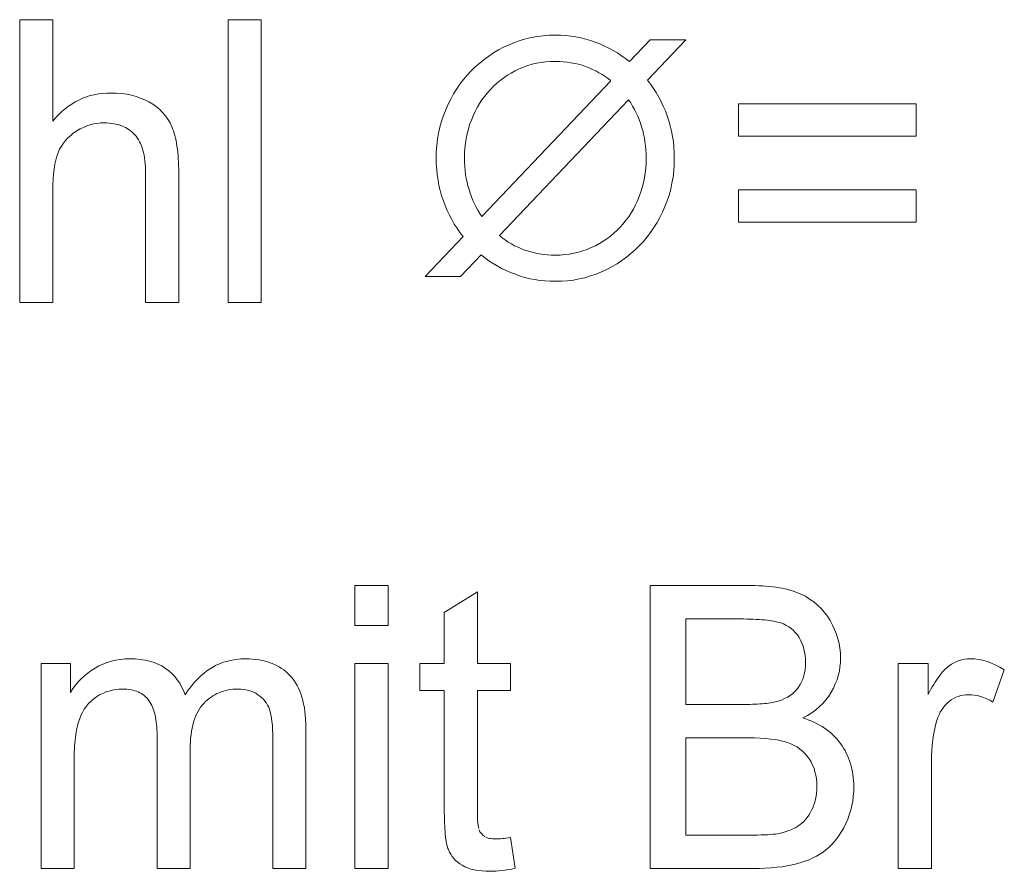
# Model space of a CAD drawing. Extents: x 1101 to 1942, y 41 to 882.
# Tile 61 of 104: x 1260.98 to 1269.68, y 853.6 to 861.13. Entities that reach past the tile are written whole.
import ezdxf

# ---------------------------------------------------------------- set-up
doc = ezdxf.new("R2010")
doc.units = 0
doc.layers.get('0').update_dxf_attribs({"lineweight": 13})
doc.layers.add('Beschriftung', color=7, linetype='Continuous', lineweight=25)

# ---------------------------------------------------------------- blocks, each defined once
blk = doc.blocks.new('Referenz-A03CP7TX1H', base_point=(1202.2632, 90.1338))
at = {"layer": 'Beschriftung', "color": 0, "lineweight": -2}
for p, q in [((1260.9792, 858.6278), (1260.9792, 861.1277)), ((1260.9792, 861.1277), (1261.2714, 861.1277)), ((1261.2714, 861.1277), (1261.2714, 860.2304)), ((1262.8212, 858.6278), (1262.8212, 861.1277)), ((1262.8212, 861.1277), (1263.1133, 861.1277)), ((1263.1133, 861.1277), (1263.1133, 858.6278)), ((1265.35, 860.9273), (1265.3995, 860.9431)), ((1265.3995, 860.9431), (1265.4488, 860.959)), ((1265.4488, 860.959), (1265.4999, 860.9695)), ((1265.4999, 860.9695), (1265.5509, 860.9801)), ((1265.5509, 860.9801), (1265.6037, 860.9854)), ((1265.6037, 860.9854), (1265.6564, 860.9907)), ((1265.6564, 860.9907), (1265.7109, 860.9907)), ((1265.7109, 860.9907), (1265.7573, 860.9907)), ((1265.7573, 860.9907), (1265.8026, 860.9868)), ((1265.8026, 860.9868), (1265.8479, 860.9829)), ((1265.8479, 860.9829), (1265.892, 860.9752)), ((1265.892, 860.9752), (1265.9361, 860.9675)), ((1265.9361, 860.9675), (1265.979, 860.9558)), ((1265.979, 860.9558), (1266.022, 860.9442)), ((1266.022, 860.9442), (1266.0637, 860.9287)), ((1266.3652, 860.757), (1266.5478, 860.9488)), ((1266.8634, 860.9488), (1266.5246, 860.5931)), ((1266.5478, 860.9488), (1266.8634, 860.9488)), ((1265.165, 860.835), (1265.2097, 860.86)), ((1265.2097, 860.86), (1265.2545, 860.885)), ((1265.2545, 860.885), (1265.3023, 860.9061)), ((1265.3023, 860.9061), (1265.35, 860.9273)), ((1266.0637, 860.9287), (1266.1055, 860.9133)), ((1266.1055, 860.9133), (1266.1451, 860.8949)), ((1266.1451, 860.8949), (1266.1849, 860.8764)), ((1266.1849, 860.8764), (1266.2225, 860.8549)), ((1266.2225, 860.8549), (1266.2602, 860.8335)), ((1265.0428, 860.7444), (1265.0815, 860.7771)), ((1265.0815, 860.7771), (1265.1233, 860.806)), ((1265.1233, 860.806), (1265.165, 860.835)), ((1265.6676, 860.7588), (1265.6261, 860.7546)), ((1265.7109, 860.7588), (1265.6676, 860.7588)), ((1265.7465, 860.7588), (1265.7109, 860.7588)), ((1265.7811, 860.756), (1265.7465, 860.7588)), ((1266.2602, 860.8335), (1266.2959, 860.8089)), ((1266.2959, 860.8089), (1266.3315, 860.7845)), ((1266.3315, 860.7845), (1266.3652, 860.757)), ((1264.9327, 860.6384), (1264.9684, 860.675)), ((1264.9684, 860.675), (1265.0041, 860.7117)), ((1265.0041, 860.7117), (1265.0428, 860.7444)), ((1265.3554, 860.6759), (1265.3213, 860.6563)), ((1265.3919, 860.6925), (1265.3554, 860.6759)), ((1265.4285, 860.709), (1265.3919, 860.6925)), ((1265.4667, 860.7215), (1265.4285, 860.709)), ((1265.5049, 860.7339), (1265.4667, 860.7215)), ((1265.5447, 860.7422), (1265.5049, 860.7339)), ((1265.5846, 860.7505), (1265.5447, 860.7422)), ((1265.6261, 860.7546), (1265.5846, 860.7505)), ((1265.8157, 860.7531), (1265.7811, 860.756)), ((1265.849, 860.7474), (1265.8157, 860.7531)), ((1265.8825, 860.7417), (1265.849, 860.7474)), ((1265.9148, 860.7333), (1265.8825, 860.7417)), ((1265.9471, 860.7248), (1265.9148, 860.7333)), ((1265.9782, 860.7134), (1265.9471, 860.7248)), ((1266.0093, 860.7021), (1265.9782, 860.7134)), ((1266.0389, 860.6884), (1266.0093, 860.7021)), ((1266.0685, 860.6748), (1266.0389, 860.6884)), ((1266.0965, 860.659), (1266.0685, 860.6748)), ((1264.8688, 860.5587), (1264.9007, 860.5985)), ((1264.9007, 860.5985), (1264.9327, 860.6384)), ((1265.0614, 859.3882), (1266.2024, 860.5861)), ((1265.2236, 860.5913), (1265.1942, 860.5656)), ((1265.2553, 860.614), (1265.2236, 860.5913)), ((1265.2871, 860.6366), (1265.2553, 860.614)), ((1265.3213, 860.6563), (1265.2871, 860.6366)), ((1266.1246, 860.643), (1266.0965, 860.659)), ((1266.151, 860.6248), (1266.1246, 860.643)), ((1266.1775, 860.6066), (1266.151, 860.6248)), ((1266.2024, 860.5861), (1266.1775, 860.6066)), ((1266.5246, 860.5931), (1266.5525, 860.5578)), ((1264.8122, 860.4727), (1264.8405, 860.5157)), ((1264.8405, 860.5157), (1264.8688, 860.5587)), ((1265.1379, 860.5111), (1265.1109, 860.4824)), ((1265.1648, 860.5399), (1265.1379, 860.5111)), ((1265.1942, 860.5656), (1265.1648, 860.5399)), ((1266.5525, 860.5578), (1266.5773, 860.5204)), ((1266.5773, 860.5204), (1266.602, 860.483)), ((1261.4705, 860.4019), (1261.5027, 860.4175)), ((1261.5027, 860.4175), (1261.5351, 860.4331)), ((1261.5351, 860.4331), (1261.569, 860.4448)), ((1261.569, 860.4448), (1261.6029, 860.4565)), ((1261.6029, 860.4565), (1261.6385, 860.4643)), ((1261.6385, 860.4643), (1261.6742, 860.4721)), ((1261.6742, 860.4721), (1261.7115, 860.476)), ((1261.7115, 860.476), (1261.7488, 860.4799)), ((1261.7488, 860.4799), (1261.7878, 860.4799)), ((1261.7878, 860.4799), (1261.8357, 860.4799)), ((1261.8357, 860.4799), (1261.8805, 860.4749)), ((1261.8805, 860.4749), (1261.9252, 860.47)), ((1261.9252, 860.47), (1261.9668, 860.4601)), ((1261.9668, 860.4601), (1262.0085, 860.4501)), ((1262.0085, 860.4501), (1262.0469, 860.4353)), ((1262.0469, 860.4353), (1262.0854, 860.4204)), ((1262.0854, 860.4204), (1262.1207, 860.4005)), ((1264.7634, 860.3802), (1264.7878, 860.4264)), ((1264.7878, 860.4264), (1264.8122, 860.4727)), ((1265.0628, 860.4196), (1265.0417, 860.3858)), ((1265.0868, 860.451), (1265.0628, 860.4196)), ((1265.1109, 860.4824), (1265.0868, 860.451)), ((1266.3586, 860.4187), (1265.2175, 859.2207)), ((1266.3772, 860.3917), (1266.3586, 860.4187)), ((1266.602, 860.483), (1266.6239, 860.4436)), ((1266.6239, 860.4436), (1266.6456, 860.4041)), ((1261.3514, 860.3162), (1261.3804, 860.3396)), ((1261.3804, 860.3396), (1261.4093, 860.363)), ((1261.4093, 860.363), (1261.4399, 860.3825)), ((1261.4399, 860.3825), (1261.4705, 860.4019)), ((1262.1207, 860.4005), (1262.156, 860.3808)), ((1262.156, 860.3808), (1262.1863, 860.3571)), ((1262.1863, 860.3571), (1262.2167, 860.3335)), ((1262.2167, 860.3335), (1262.2419, 860.3062)), ((1264.7217, 860.2812), (1264.7425, 860.3307)), ((1264.7425, 860.3307), (1264.7634, 860.3802)), ((1265.0206, 860.3519), (1265.0025, 860.3155)), ((1265.0417, 860.3858), (1265.0206, 860.3519)), ((1266.3937, 860.3634), (1266.3772, 860.3917)), ((1266.4102, 860.335), (1266.3937, 860.3634)), ((1266.4245, 860.3053), (1266.4102, 860.335)), ((1266.6456, 860.4041), (1266.6645, 860.3626)), ((1266.6645, 860.3626), (1266.6832, 860.3211)), ((1267.3283, 860.0988), (1267.3283, 860.3846)), ((1267.3283, 860.3846), (1268.8999, 860.3846)), ((1268.8999, 860.3846), (1268.9, 860.0988)), ((1261.2714, 860.2304), (1261.2969, 860.2616)), ((1261.2969, 860.2616), (1261.3242, 860.2889)), ((1261.3242, 860.2889), (1261.3514, 860.3162)), ((1262.2419, 860.3062), (1262.2672, 860.2788)), ((1262.2672, 860.2788), (1262.2875, 860.2477)), ((1262.2875, 860.2477), (1262.3077, 860.2165)), ((1264.7062, 860.2298), (1264.7217, 860.2812)), ((1264.9693, 860.24), (1264.9541, 860.2009)), ((1264.9844, 860.279), (1264.9693, 860.24)), ((1265.0025, 860.3155), (1264.9844, 860.279)), ((1266.4389, 860.2757), (1266.4245, 860.3053)), ((1266.451, 860.2448), (1266.4389, 860.2757)), ((1266.4631, 860.2138), (1266.451, 860.2448)), ((1266.6832, 860.3211), (1266.699, 860.2774)), ((1266.699, 860.2774), (1266.7148, 860.2339)), ((1261.512, 860.162), (1261.4833, 860.1443)), ((1261.5416, 860.1753), (1261.512, 860.162)), ((1261.5711, 860.1884), (1261.5416, 860.1753)), ((1261.6017, 860.1974), (1261.5711, 860.1884)), ((1261.6323, 860.2061), (1261.6017, 860.1974)), ((1261.6638, 860.2106), (1261.6323, 860.2061)), ((1261.6953, 860.215), (1261.6638, 860.2106)), ((1261.7278, 860.215), (1261.6953, 860.215)), ((1261.7495, 860.215), (1261.7278, 860.215)), ((1261.77, 860.2134), (1261.7495, 860.215)), ((1261.7905, 860.2118), (1261.77, 860.2134)), ((1261.8098, 860.2085), (1261.7905, 860.2118)), ((1261.829, 860.2052), (1261.8098, 860.2085)), ((1261.847, 860.2003), (1261.829, 860.2052)), ((1261.865, 860.1954), (1261.847, 860.2003)), ((1261.8819, 860.1888), (1261.865, 860.1954)), ((1261.8987, 860.1823), (1261.8819, 860.1888)), ((1261.9142, 860.1741), (1261.8987, 860.1823)), ((1261.9298, 860.1659), (1261.9142, 860.1741)), ((1261.9441, 860.156), (1261.9298, 860.1659)), ((1261.9585, 860.1462), (1261.9441, 860.156)), ((1262.3077, 860.2165), (1262.3229, 860.1814)), ((1262.3229, 860.1814), (1262.3305, 860.164)), ((1262.3305, 860.164), (1262.3372, 860.1445)), ((1264.6803, 860.125), (1264.6907, 860.1783)), ((1264.6907, 860.1783), (1264.7062, 860.2298)), ((1264.9427, 860.1604), (1264.9314, 860.12)), ((1264.9541, 860.2009), (1264.9427, 860.1604)), ((1266.4731, 860.1816), (1266.4631, 860.2138)), ((1266.4831, 860.1493), (1266.4731, 860.1816)), ((1266.4906, 860.1158), (1266.4831, 860.1493)), ((1266.7148, 860.2339), (1266.7267, 860.1888)), ((1266.7267, 860.1888), (1266.7384, 860.1436)), ((1261.4056, 860.0849), (1261.3852, 860.0609)), ((1261.4302, 860.1058), (1261.4056, 860.0849)), ((1261.4547, 860.1266), (1261.4302, 860.1058)), ((1261.4833, 860.1443), (1261.4547, 860.1266)), ((1261.9716, 860.1347), (1261.9585, 860.1462)), ((1261.9847, 860.1233), (1261.9716, 860.1347)), ((1261.9966, 860.1102), (1261.9847, 860.1233)), ((1262.0085, 860.0971), (1261.9966, 860.1102)), ((1262.0189, 860.082), (1262.0085, 860.0971)), ((1262.0292, 860.067), (1262.0189, 860.082)), ((1262.0381, 860.0499), (1262.0292, 860.067)), ((1262.3372, 860.1445), (1262.3439, 860.125)), ((1262.3439, 860.125), (1262.3495, 860.1037)), ((1262.3495, 860.1037), (1262.3552, 860.0822)), ((1262.3552, 860.0822), (1262.36, 860.0588)), ((1264.6647, 860.0166), (1264.6699, 860.0717)), ((1264.6699, 860.0717), (1264.6803, 860.125)), ((1264.9238, 860.078), (1264.9162, 860.036)), ((1264.9314, 860.12), (1264.9238, 860.078)), ((1266.498, 860.0823), (1266.4906, 860.1158)), ((1266.503, 860.0477), (1266.498, 860.0823)), ((1266.7384, 860.1436), (1266.7464, 860.097)), ((1266.7464, 860.097), (1266.7542, 860.0504)), ((1268.9, 860.0988), (1267.3283, 860.0988)), ((1261.3322, 859.9828), (1261.3201, 859.9525)), ((1261.3486, 860.0099), (1261.3322, 859.9828)), ((1261.3648, 860.037), (1261.3486, 860.0099)), ((1261.3852, 860.0609), (1261.3648, 860.037)), ((1262.0471, 860.0329), (1262.0381, 860.0499)), ((1262.0545, 860.0139), (1262.0471, 860.0329)), ((1262.0619, 859.995), (1262.0545, 860.0139)), ((1262.0679, 859.974), (1262.0619, 859.995)), ((1262.36, 860.0588), (1262.3647, 860.0354)), ((1262.3647, 860.0354), (1262.3685, 860.01)), ((1262.3685, 860.01), (1262.3724, 859.9847)), ((1262.3724, 859.9847), (1262.3752, 859.9574)), ((1264.6595, 859.9613), (1264.6647, 860.0166)), ((1264.9125, 859.9926), (1264.9086, 859.9492)), ((1264.9162, 860.036), (1264.9125, 859.9926)), ((1266.508, 860.013), (1266.503, 860.0477)), ((1266.5105, 859.9771), (1266.508, 860.013)), ((1266.5129, 859.9414), (1266.5105, 859.9771)), ((1266.7542, 860.0504), (1266.7582, 860.0021)), ((1266.7582, 860.0021), (1266.7621, 859.954)), ((1261.3079, 859.9222), (1261.2987, 859.8862)), ((1261.3201, 859.9525), (1261.3079, 859.9222)), ((1262.0737, 859.9531), (1262.0679, 859.974)), ((1262.0783, 859.9302), (1262.0737, 859.9531)), ((1262.0827, 859.9073), (1262.0783, 859.9302)), ((1262.0856, 859.8824), (1262.0827, 859.9073)), ((1262.3752, 859.9574), (1262.378, 859.93)), ((1262.378, 859.93), (1262.38, 859.9007)), ((1262.38, 859.9007), (1262.3818, 859.8714)), ((1264.6595, 859.9043), (1264.6595, 859.9613)), ((1264.6595, 859.8542), (1264.6595, 859.9043)), ((1264.9086, 859.9492), (1264.9086, 859.9043)), ((1264.9086, 859.9043), (1264.9086, 859.8672)), ((1266.5129, 859.9043), (1266.5129, 859.9414)), ((1266.5129, 859.859), (1266.5129, 859.9043)), ((1266.7621, 859.954), (1266.7621, 859.9043)), ((1266.7621, 859.9043), (1266.7621, 859.8471)), ((1261.2836, 859.8084), (1261.2774, 859.7667)), ((1261.2896, 859.8502), (1261.2836, 859.8084)), ((1261.2987, 859.8862), (1261.2896, 859.8502)), ((1262.0887, 859.8575), (1262.0856, 859.8824)), ((1262.0901, 859.8307), (1262.0887, 859.8575)), ((1262.0916, 859.8039), (1262.0901, 859.8307)), ((1262.0916, 859.7752), (1262.0916, 859.8039)), ((1262.3818, 859.8714), (1262.3828, 859.8401)), ((1262.3828, 859.8401), (1262.3838, 859.8087)), ((1262.3838, 859.8087), (1262.3838, 859.7755)), ((1264.6634, 859.8056), (1264.6595, 859.8542)), ((1264.6673, 859.757), (1264.6634, 859.8056)), ((1264.9086, 859.8672), (1264.9111, 859.8313)), ((1264.9111, 859.8313), (1264.9136, 859.7954)), ((1266.5054, 859.7714), (1266.5092, 859.8152)), ((1266.5092, 859.8152), (1266.5129, 859.859)), ((1266.7621, 859.8471), (1266.7569, 859.7919)), ((1261.2744, 859.7191), (1261.2714, 859.6715)), ((1261.2774, 859.7667), (1261.2744, 859.7191)), ((1262.0916, 858.6278), (1262.0916, 859.7752)), ((1262.3838, 859.7755), (1262.3838, 858.6278)), ((1264.675, 859.71), (1264.6673, 859.757)), ((1264.9136, 859.7954), (1264.9186, 859.7607)), ((1264.9186, 859.7607), (1264.9236, 859.7258)), ((1264.9236, 859.7258), (1264.9311, 859.6922)), ((1266.4902, 859.6871), (1266.4978, 859.7293)), ((1266.4978, 859.7293), (1266.5054, 859.7714)), ((1266.7517, 859.7367), (1266.7414, 859.6833)), ((1266.7569, 859.7919), (1266.7517, 859.7367)), ((1261.2714, 859.6715), (1261.2714, 859.6184)), ((1264.6828, 859.663), (1264.675, 859.71)), ((1264.6946, 859.6176), (1264.6828, 859.663)), ((1264.9311, 859.6922), (1264.9386, 859.6586)), ((1264.9386, 859.6586), (1264.9485, 859.6261)), ((1266.4675, 859.6058), (1266.4789, 859.6464)), ((1266.4789, 859.6464), (1266.4902, 859.6871)), ((1266.731, 859.6298), (1266.7154, 859.5783)), ((1266.7414, 859.6833), (1266.731, 859.6298)), ((1261.2714, 859.6184), (1261.2714, 858.6278)), ((1264.7062, 859.5722), (1264.6946, 859.6176)), ((1264.7217, 859.5285), (1264.7062, 859.5722)), ((1264.9485, 859.6261), (1264.9585, 859.5937)), ((1264.9585, 859.5937), (1264.9705, 859.5625)), ((1264.9705, 859.5625), (1264.9825, 859.5314)), ((1266.4372, 859.5279), (1266.4524, 859.5668)), ((1266.4524, 859.5668), (1266.4675, 859.6058)), ((1266.7154, 859.5783), (1266.6998, 859.5267)), ((1267.3283, 859.3385), (1267.3283, 859.6243)), ((1267.3283, 859.6243), (1268.9, 859.6243)), ((1268.9, 859.6243), (1268.9, 859.3385)), ((1264.7374, 859.4847), (1264.7217, 859.5285)), ((1264.7562, 859.443), (1264.7374, 859.4847)), ((1264.9825, 859.5314), (1264.9966, 859.5016)), ((1264.9966, 859.5016), (1265.0108, 859.4719)), ((1265.0108, 859.4719), (1265.027, 859.4436)), ((1266.3799, 859.421), (1266.4009, 859.4549)), ((1266.4009, 859.4549), (1266.4191, 859.4914)), ((1266.4191, 859.4914), (1266.4372, 859.5279)), ((1266.6791, 859.477), (1266.6583, 859.4273)), ((1266.6998, 859.5267), (1266.6791, 859.477)), ((1264.7749, 859.4013), (1264.7562, 859.443)), ((1264.7967, 859.3617), (1264.7749, 859.4013)), ((1265.027, 859.4436), (1265.0432, 859.4151)), ((1265.0432, 859.4151), (1265.0614, 859.3882)), ((1266.3348, 859.3558), (1266.3589, 859.3871)), ((1266.3589, 859.3871), (1266.3799, 859.421)), ((1266.6338, 859.381), (1266.6093, 859.3345)), ((1266.6583, 859.4273), (1266.6338, 859.381)), ((1264.8187, 859.3221), (1264.7967, 859.3617)), ((1264.8437, 859.2848), (1264.8187, 859.3221)), ((1264.8688, 859.2473), (1264.8437, 859.2848)), ((1266.2568, 859.2669), (1266.2838, 859.2957)), ((1266.2838, 859.2957), (1266.3108, 859.3244)), ((1266.3108, 859.3244), (1266.3348, 859.3558)), ((1266.581, 859.2913), (1266.5528, 859.2481)), ((1266.6093, 859.3345), (1266.581, 859.2913)), ((1268.9, 859.3385), (1267.3283, 859.3385)), ((1264.5599, 858.858), (1264.897, 859.2119)), ((1264.897, 859.2119), (1264.8688, 859.2473)), ((1265.2175, 859.2207), (1265.2425, 859.1997)), ((1265.2425, 859.1997), (1265.269, 859.1813)), ((1266.1342, 859.1701), (1266.1661, 859.1928)), ((1266.1661, 859.1928), (1266.1979, 859.2155)), ((1266.1979, 859.2155), (1266.2274, 859.2411)), ((1266.2274, 859.2411), (1266.2568, 859.2669)), ((1266.5209, 859.2083), (1266.4889, 859.1684)), ((1266.5528, 859.2481), (1266.5209, 859.2083)), ((1265.269, 859.1813), (1265.2955, 859.1628)), ((1265.2955, 859.1628), (1265.3236, 859.1468)), ((1265.3236, 859.1468), (1265.3517, 859.1308)), ((1265.3517, 859.1308), (1265.3815, 859.1172)), ((1265.3815, 859.1172), (1265.4112, 859.1037)), ((1265.9921, 859.0977), (1266.0289, 859.1143)), ((1266.0289, 859.1143), (1266.0656, 859.1308)), ((1266.0656, 859.1308), (1266.1, 859.1505)), ((1266.1, 859.1505), (1266.1342, 859.1701)), ((1266.4532, 859.1317), (1266.4175, 859.0951)), ((1266.4889, 859.1684), (1266.4532, 859.1317)), ((1265.0548, 859.0497), (1264.8721, 858.858)), ((1265.0889, 859.0223), (1265.0548, 859.0497)), ((1265.1248, 858.9979), (1265.0889, 859.0223)), ((1265.4112, 859.1037), (1265.4426, 859.0926)), ((1265.4426, 859.0926), (1265.474, 859.0813)), ((1265.474, 859.0813), (1265.5064, 859.073)), ((1265.5064, 859.073), (1265.5388, 859.0647)), ((1265.5388, 859.0647), (1265.5724, 859.0592)), ((1265.5724, 859.0592), (1265.6058, 859.0536)), ((1265.6058, 859.0536), (1265.6405, 859.0508)), ((1265.6405, 859.0508), (1265.6752, 859.0481)), ((1265.6752, 859.0481), (1265.7109, 859.0481)), ((1265.7109, 859.0481), (1265.7535, 859.0481)), ((1265.7535, 859.0481), (1265.7948, 859.0522)), ((1265.7948, 859.0522), (1265.836, 859.0563)), ((1265.836, 859.0563), (1265.8758, 859.0645)), ((1265.8758, 859.0645), (1265.9156, 859.0729)), ((1265.9156, 859.0729), (1265.9538, 859.0852)), ((1265.9538, 859.0852), (1265.9921, 859.0977)), ((1266.34, 859.0296), (1266.2984, 859.0007)), ((1266.3788, 859.0624), (1266.34, 859.0296)), ((1266.4175, 859.0951), (1266.3788, 859.0624)), ((1265.1608, 858.9734), (1265.1248, 858.9979)), ((1265.1986, 858.9519), (1265.1608, 858.9734)), ((1265.2366, 858.9305), (1265.1986, 858.9519)), ((1266.2118, 858.9469), (1266.1671, 858.9218)), ((1266.2566, 858.9718), (1266.2118, 858.9469)), ((1266.2984, 859.0007), (1266.2566, 858.9718)), ((1264.8721, 858.858), (1264.5599, 858.858)), ((1265.2764, 858.912), (1265.2366, 858.9305)), ((1265.3161, 858.8935), (1265.2764, 858.912)), ((1265.3579, 858.878), (1265.3161, 858.8935)), ((1265.3996, 858.8625), (1265.3579, 858.878)), ((1265.4425, 858.851), (1265.3996, 858.8625)), ((1265.4854, 858.8393), (1265.4425, 858.851)), ((1265.9728, 858.8479), (1265.9217, 858.8373)), ((1266.0222, 858.8637), (1265.9728, 858.8479)), ((1266.0716, 858.8796), (1266.0222, 858.8637)), ((1266.1194, 858.9007), (1266.0716, 858.8796)), ((1266.1671, 858.9218), (1266.1194, 858.9007)), ((1265.5295, 858.8316), (1265.4854, 858.8393)), ((1265.5737, 858.8239), (1265.5295, 858.8316)), ((1265.619, 858.82), (1265.5737, 858.8239)), ((1265.6643, 858.8161), (1265.619, 858.82)), ((1265.7109, 858.8161), (1265.6643, 858.8161)), ((1265.7652, 858.8161), (1265.7109, 858.8161)), ((1265.8179, 858.8214), (1265.7652, 858.8161)), ((1265.8706, 858.8267), (1265.8179, 858.8214)), ((1265.9217, 858.8373), (1265.8706, 858.8267)), ((1261.2714, 858.6278), (1260.9792, 858.6278)), ((1262.3838, 858.6278), (1262.0916, 858.6278)), ((1263.1133, 858.6278), (1262.8212, 858.6278)), ((1263.9408, 855.7752), (1263.9408, 856.1277)), ((1263.9408, 856.1277), (1264.233, 856.1277)), ((1264.233, 856.1277), (1264.233, 855.7752)), ((1264.7303, 855.8885), (1265.0224, 856.0726)), ((1265.0224, 856.0726), (1265.0224, 855.4399)), ((1266.5486, 853.6278), (1266.5486, 856.1277)), ((1266.5486, 856.1277), (1267.4417, 856.1277)), ((1267.4417, 856.1277), (1267.4758, 856.1277)), ((1267.4758, 856.1277), (1267.5082, 856.1266)), ((1267.5082, 856.1266), (1267.5406, 856.1254)), ((1267.5406, 856.1254), (1267.5714, 856.123)), ((1267.5714, 856.123), (1267.6021, 856.1206)), ((1267.6021, 856.1206), (1267.6311, 856.117)), ((1267.6311, 856.117), (1267.6602, 856.1135)), ((1267.6602, 856.1135), (1267.6875, 856.1088)), ((1267.6875, 856.1088), (1267.7148, 856.104)), ((1267.7148, 856.104), (1267.7405, 856.0981)), ((1267.7405, 856.0981), (1267.7662, 856.0922)), ((1267.7662, 856.0922), (1267.7901, 856.0851)), ((1267.7901, 856.0851), (1267.8141, 856.078)), ((1267.8141, 856.078), (1267.8364, 856.0696)), ((1267.8364, 856.0696), (1267.8587, 856.0614)), ((1267.8587, 856.0614), (1267.8793, 856.0519)), ((1267.8793, 856.0519), (1267.9205, 856.0329)), ((1267.9205, 856.0329), (1267.9573, 856.0088)), ((1267.9573, 856.0088), (1267.994, 855.9847)), ((1267.994, 855.9847), (1268.0263, 855.9555)), ((1264.7303, 855.4399), (1264.7303, 855.8885)), ((1268.0263, 855.9555), (1268.0586, 855.9263)), ((1268.0586, 855.9263), (1268.0863, 855.892)), ((1268.0863, 855.892), (1268.1142, 855.8576)), ((1267.3398, 855.8324), (1266.8644, 855.8324)), ((1266.8644, 855.8324), (1266.8644, 855.0778)), ((1267.3718, 855.8324), (1267.3398, 855.8324)), ((1267.4015, 855.8319), (1267.3718, 855.8324)), ((1267.4311, 855.8313), (1267.4015, 855.8319)), ((1267.4585, 855.8303), (1267.4311, 855.8313)), ((1267.4859, 855.8291), (1267.4585, 855.8303)), ((1267.5108, 855.8275), (1267.4859, 855.8291)), ((1267.5357, 855.8258), (1267.5108, 855.8275)), ((1267.5583, 855.8237), (1267.5357, 855.8258)), ((1267.581, 855.8215), (1267.5583, 855.8237)), ((1267.6012, 855.8188), (1267.581, 855.8215)), ((1267.6215, 855.8161), (1267.6012, 855.8188)), ((1267.6394, 855.8128), (1267.6215, 855.8161)), ((1267.6573, 855.8095), (1267.6394, 855.8128)), ((1267.6728, 855.8056), (1267.6573, 855.8095)), ((1267.6883, 855.8019), (1267.6728, 855.8056)), ((1267.7016, 855.7975), (1267.6883, 855.8019)), ((1268.1142, 855.8576), (1268.1375, 855.8182)), ((1268.1375, 855.8182), (1268.1609, 855.7788)), ((1264.233, 855.7752), (1263.9408, 855.7752)), ((1267.7279, 855.7888), (1267.7016, 855.7975)), ((1267.7513, 855.7763), (1267.7279, 855.7888)), ((1267.7746, 855.7638), (1267.7513, 855.7763)), ((1267.7948, 855.7477), (1267.7746, 855.7638)), ((1267.8151, 855.7315), (1267.7948, 855.7477)), ((1267.8323, 855.7116), (1267.8151, 855.7315)), ((1268.1609, 855.7788), (1268.1784, 855.7384)), ((1268.1784, 855.7384), (1268.1958, 855.6981)), ((1267.8496, 855.6916), (1267.8323, 855.7116)), ((1267.8637, 855.668), (1267.8496, 855.6916)), ((1267.878, 855.6444), (1267.8637, 855.668)), ((1267.8887, 855.6189), (1267.878, 855.6444)), ((1268.1958, 855.6981), (1268.2076, 855.6568)), ((1268.2076, 855.6568), (1268.2192, 855.6156)), ((1267.8993, 855.5934), (1267.8887, 855.6189)), ((1267.9064, 855.566), (1267.8993, 855.5934)), ((1267.9135, 855.5387), (1267.9064, 855.566)), ((1268.2192, 855.6156), (1268.2251, 855.5734)), ((1268.2251, 855.5734), (1268.2309, 855.5313)), ((1261.7508, 855.4494), (1261.7892, 855.4596)), ((1261.7892, 855.4596), (1261.8276, 855.4698)), ((1261.8276, 855.4698), (1261.8683, 855.4748)), ((1261.8683, 855.4748), (1261.9091, 855.4799)), ((1261.9091, 855.4799), (1261.9521, 855.4799)), ((1261.9521, 855.4799), (1262.0001, 855.4799)), ((1262.0001, 855.4799), (1262.0438, 855.4747)), ((1262.0438, 855.4747), (1262.0873, 855.4694)), ((1262.0873, 855.4694), (1262.1266, 855.4589)), ((1262.1266, 855.4589), (1262.1659, 855.4485)), ((1262.7794, 855.4501), (1262.8166, 855.46)), ((1262.8166, 855.46), (1262.8538, 855.47)), ((1262.8538, 855.47), (1262.893, 855.4749)), ((1262.893, 855.4749), (1262.9322, 855.4799)), ((1262.9322, 855.4799), (1262.9732, 855.4799)), ((1262.9732, 855.4799), (1263.0054, 855.4799)), ((1263.0054, 855.4799), (1263.0356, 855.4776)), ((1263.0356, 855.4776), (1263.0658, 855.4753)), ((1263.0658, 855.4753), (1263.0943, 855.4706)), ((1263.0943, 855.4706), (1263.1227, 855.4659)), ((1263.1227, 855.4659), (1263.1492, 855.4589)), ((1263.1492, 855.4589), (1263.1759, 855.4519)), ((1267.917, 855.5094), (1267.9135, 855.5387)), ((1267.9205, 855.4803), (1267.917, 855.5094)), ((1267.9205, 855.4491), (1267.9205, 855.4803)), ((1268.2309, 855.5313), (1268.2309, 855.4883)), ((1268.2309, 855.4883), (1268.2309, 855.4481)), ((1269.2333, 855.4454), (1269.2557, 855.457)), ((1269.2557, 855.457), (1269.2792, 855.4646)), ((1269.2792, 855.4646), (1269.3026, 855.4723)), ((1269.3026, 855.4723), (1269.3271, 855.4761)), ((1269.3271, 855.4761), (1269.3515, 855.4799)), ((1269.3515, 855.4799), (1269.3771, 855.4799)), ((1269.3771, 855.4799), (1269.414, 855.4799)), ((1269.414, 855.4799), (1269.4512, 855.4737)), ((1269.4512, 855.4737), (1269.4884, 855.4676)), ((1269.4884, 855.4676), (1269.526, 855.4554)), ((1269.526, 855.4554), (1269.5635, 855.4431)), ((1261.1675, 853.6278), (1261.1675, 855.4399)), ((1261.1675, 855.4399), (1261.4289, 855.4399)), ((1261.4289, 855.4399), (1261.4289, 855.1841)), ((1261.5809, 855.3548), (1261.6113, 855.3784)), ((1261.6113, 855.3784), (1261.645, 855.3987)), ((1261.645, 855.3987), (1261.6788, 855.419)), ((1261.6788, 855.419), (1261.7148, 855.4342)), ((1261.7148, 855.4342), (1261.7508, 855.4494)), ((1262.1659, 855.4485), (1262.2009, 855.4328)), ((1262.2009, 855.4328), (1262.236, 855.4171)), ((1262.236, 855.4171), (1262.2666, 855.3962)), ((1262.2666, 855.3962), (1262.2972, 855.3752)), ((1262.2972, 855.3752), (1262.3234, 855.3501)), ((1262.6107, 855.3557), (1262.6422, 855.3806)), ((1262.6422, 855.3806), (1262.6755, 855.4004)), ((1262.6755, 855.4004), (1262.7089, 855.4203)), ((1262.7089, 855.4203), (1262.7441, 855.4352)), ((1262.7441, 855.4352), (1262.7794, 855.4501)), ((1263.1759, 855.4519), (1263.2006, 855.4426)), ((1263.2006, 855.4426), (1263.2253, 855.4333)), ((1263.2253, 855.4333), (1263.2481, 855.4216)), ((1263.2481, 855.4216), (1263.2709, 855.41)), ((1263.2709, 855.41), (1263.292, 855.396)), ((1263.292, 855.396), (1263.3129, 855.382)), ((1263.3129, 855.382), (1263.3321, 855.3656)), ((1263.3321, 855.3656), (1263.3512, 855.3493)), ((1263.9408, 853.6278), (1263.9408, 855.4399)), ((1263.9408, 855.4399), (1264.233, 855.4399)), ((1264.233, 855.4399), (1264.233, 853.6278)), ((1264.5143, 855.2017), (1264.5143, 855.4399)), ((1264.5143, 855.4399), (1264.7303, 855.4399)), ((1265.0224, 855.4399), (1265.3146, 855.4399)), ((1265.3146, 855.4399), (1265.3146, 855.2017)), ((1267.913, 855.3564), (1267.9168, 855.3864)), ((1267.9168, 855.3864), (1267.9205, 855.4164)), ((1267.9205, 855.4164), (1267.9205, 855.4491)), ((1268.2206, 855.3703), (1268.2102, 855.3326)), ((1268.2257, 855.4092), (1268.2206, 855.3703)), ((1268.2309, 855.4481), (1268.2257, 855.4092)), ((1268.7408, 853.6278), (1268.7408, 855.4399)), ((1268.7408, 855.4399), (1269.004, 855.4399)), ((1269.004, 855.4399), (1269.004, 855.1653)), ((1269.1236, 855.3543), (1269.135, 855.3681)), ((1269.135, 855.3681), (1269.1462, 855.3799)), ((1269.1462, 855.3799), (1269.1573, 855.3916)), ((1269.1573, 855.3916), (1269.1681, 855.4013)), ((1269.1681, 855.4013), (1269.1791, 855.4111)), ((1269.1791, 855.4111), (1269.1897, 855.4187)), ((1269.1897, 855.4187), (1269.211, 855.434)), ((1269.211, 855.434), (1269.2333, 855.4454)), ((1269.5635, 855.4431), (1269.6013, 855.4247)), ((1269.6772, 855.3819), (1269.5749, 855.0978)), ((1269.6013, 855.4247), (1269.6391, 855.4064)), ((1269.6391, 855.4064), (1269.6772, 855.3819)), ((1261.4965, 855.2776), (1261.5235, 855.3045)), ((1261.5235, 855.3045), (1261.5505, 855.3313)), ((1261.5505, 855.3313), (1261.5809, 855.3548)), ((1262.3234, 855.3501), (1262.3495, 855.325)), ((1262.3495, 855.325), (1262.3712, 855.2958)), ((1262.3712, 855.2958), (1262.3928, 855.2665)), ((1262.5203, 855.2713), (1262.5498, 855.3011)), ((1262.5498, 855.3011), (1262.5793, 855.3309)), ((1262.5793, 855.3309), (1262.6107, 855.3557)), ((1263.3512, 855.3493), (1263.3685, 855.3307)), ((1263.3685, 855.3307), (1263.3857, 855.3121)), ((1263.3857, 855.3121), (1263.4009, 855.2909)), ((1263.4009, 855.2909), (1263.4161, 855.2696)), ((1267.8863, 855.2773), (1267.8978, 855.3018)), ((1267.8978, 855.3018), (1267.9053, 855.3291)), ((1267.9053, 855.3291), (1267.913, 855.3564)), ((1268.1999, 855.2948), (1268.1843, 855.2583)), ((1268.2102, 855.3326), (1268.1999, 855.2948)), ((1269.0654, 855.2731), (1269.0772, 855.291)), ((1269.0772, 855.291), (1269.0891, 855.3089)), ((1269.0891, 855.3089), (1269.1007, 855.3248)), ((1269.1007, 855.3248), (1269.1123, 855.3406)), ((1269.1123, 855.3406), (1269.1236, 855.3543)), ((1261.4289, 855.1841), (1261.4492, 855.2175)), ((1261.4492, 855.2175), (1261.4729, 855.2475)), ((1261.4729, 855.2475), (1261.4965, 855.2776)), ((1261.7684, 855.1961), (1261.7399, 855.1876)), ((1261.797, 855.2046), (1261.7684, 855.1961)), ((1261.8267, 855.2089), (1261.797, 855.2046)), ((1261.8564, 855.2132), (1261.8267, 855.2089)), ((1261.8873, 855.2132), (1261.8564, 855.2132)), ((1261.9076, 855.2132), (1261.8873, 855.2132)), ((1261.9265, 855.2116), (1261.9076, 855.2132)), ((1261.9454, 855.21), (1261.9265, 855.2116)), ((1261.9629, 855.2068), (1261.9454, 855.21)), ((1261.9804, 855.2036), (1261.9629, 855.2068)), ((1261.9964, 855.1988), (1261.9804, 855.2036)), ((1262.0124, 855.194), (1261.9964, 855.1988)), ((1262.0271, 855.1876), (1262.0124, 855.194)), ((1262.3928, 855.2665), (1262.4099, 855.2331)), ((1262.4099, 855.2331), (1262.4271, 855.1996)), ((1262.4271, 855.1996), (1262.4397, 855.162)), ((1262.4397, 855.162), (1262.4653, 855.2017)), ((1262.4653, 855.2017), (1262.4928, 855.2366)), ((1262.4928, 855.2366), (1262.5203, 855.2713)), ((1262.7798, 855.1953), (1262.7599, 855.1893)), ((1262.7996, 855.2013), (1262.7798, 855.1953)), ((1262.8204, 855.2052), (1262.7996, 855.2013)), ((1262.8412, 855.2091), (1262.8204, 855.2052)), ((1262.863, 855.2111), (1262.8412, 855.2091)), ((1262.8848, 855.2132), (1262.863, 855.2111)), ((1262.9076, 855.2132), (1262.8848, 855.2132)), ((1262.9327, 855.2132), (1262.9076, 855.2132)), ((1262.9562, 855.2101), (1262.9327, 855.2132)), ((1262.9798, 855.207), (1262.9562, 855.2101)), ((1263.0018, 855.2007), (1262.9798, 855.207)), ((1263.0237, 855.1946), (1263.0018, 855.2007)), ((1263.044, 855.1853), (1263.0237, 855.1946)), ((1263.4161, 855.2696), (1263.429, 855.246)), ((1263.429, 855.246), (1263.442, 855.2223)), ((1263.442, 855.2223), (1263.4528, 855.1961)), ((1263.4528, 855.1961), (1263.4636, 855.1699)), ((1264.7303, 855.2017), (1264.5143, 855.2017)), ((1264.7303, 854.1581), (1264.7303, 855.2017)), ((1265.3146, 855.2017), (1265.0224, 855.2017)), ((1265.0224, 855.2017), (1265.0224, 854.1401)), ((1267.8256, 855.1908), (1267.8445, 855.2095)), ((1267.8445, 855.2095), (1267.8598, 855.2311)), ((1267.8598, 855.2311), (1267.875, 855.2529)), ((1267.875, 855.2529), (1267.8863, 855.2773)), ((1268.1687, 855.2217), (1268.1481, 855.1863)), ((1268.1843, 855.2583), (1268.1687, 855.2217)), ((1269.0165, 855.1893), (1269.0289, 855.2113)), ((1269.0289, 855.2113), (1269.0412, 855.2333)), ((1269.0412, 855.2333), (1269.0533, 855.2532)), ((1269.0533, 855.2532), (1269.0654, 855.2731)), ((1261.6101, 855.107), (1261.5875, 855.0859)), ((1261.6327, 855.1279), (1261.6101, 855.107)), ((1261.6589, 855.1449), (1261.6327, 855.1279)), ((1261.6851, 855.162), (1261.6589, 855.1449)), ((1261.7125, 855.1748), (1261.6851, 855.162)), ((1261.7399, 855.1876), (1261.7125, 855.1748)), ((1262.0418, 855.1812), (1262.0271, 855.1876)), ((1262.0549, 855.1732), (1262.0418, 855.1812)), ((1262.0682, 855.1652), (1262.0549, 855.1732)), ((1262.0799, 855.1556), (1262.0682, 855.1652)), ((1262.0917, 855.146), (1262.0799, 855.1556)), ((1262.1021, 855.1348), (1262.0917, 855.146)), ((1262.1125, 855.1236), (1262.1021, 855.1348)), ((1262.1213, 855.1109), (1262.1125, 855.1236)), ((1262.1303, 855.0981), (1262.1213, 855.1109)), ((1262.6363, 855.1159), (1262.6204, 855.102)), ((1262.6523, 855.1297), (1262.6363, 855.1159)), ((1262.6692, 855.1416), (1262.6523, 855.1297)), ((1262.6862, 855.1535), (1262.6692, 855.1416)), ((1262.7042, 855.1635), (1262.6862, 855.1535)), ((1262.7221, 855.1734), (1262.7042, 855.1635)), ((1262.741, 855.1814), (1262.7221, 855.1734)), ((1262.7599, 855.1893), (1262.741, 855.1814)), ((1263.0643, 855.1761), (1263.044, 855.1853)), ((1263.083, 855.1637), (1263.0643, 855.1761)), ((1263.1017, 855.1513), (1263.083, 855.1637)), ((1263.1174, 855.1369), (1263.1017, 855.1513)), ((1263.1332, 855.1227), (1263.1174, 855.1369)), ((1263.1461, 855.1064), (1263.1332, 855.1227)), ((1263.1591, 855.0901), (1263.1461, 855.1064)), ((1263.4636, 855.1699), (1263.4722, 855.1412)), ((1263.4722, 855.1412), (1263.4809, 855.1125)), ((1263.4809, 855.1125), (1263.4874, 855.0812)), ((1267.6675, 855.1031), (1267.6789, 855.1068)), ((1267.6789, 855.1068), (1267.7088, 855.1162)), ((1267.7088, 855.1162), (1267.7351, 855.1286)), ((1267.7351, 855.1286), (1267.7615, 855.141)), ((1267.7615, 855.141), (1267.7841, 855.1566)), ((1267.7841, 855.1566), (1267.8067, 855.1722)), ((1267.8067, 855.1722), (1267.8256, 855.1908)), ((1268.1014, 855.1189), (1268.0754, 855.087)), ((1268.1273, 855.1509), (1268.1014, 855.1189)), ((1268.1481, 855.1863), (1268.1273, 855.1509)), ((1269.004, 855.1653), (1269.0165, 855.1893)), ((1269.2091, 855.1181), (1269.1902, 855.103)), ((1269.2293, 855.1295), (1269.2091, 855.1181)), ((1269.2495, 855.1409), (1269.2293, 855.1295)), ((1269.271, 855.1484), (1269.2495, 855.1409)), ((1269.2924, 855.156), (1269.271, 855.1484)), ((1269.315, 855.1598), (1269.2924, 855.156)), ((1269.3377, 855.1636), (1269.315, 855.1598)), ((1269.3615, 855.1636), (1269.3377, 855.1636)), ((1269.3882, 855.1636), (1269.3615, 855.1636)), ((1269.4149, 855.1595), (1269.3882, 855.1636)), ((1269.4415, 855.1554), (1269.4149, 855.1595)), ((1269.4682, 855.1472), (1269.4415, 855.1554)), ((1269.4948, 855.1389), (1269.4682, 855.1472)), ((1269.5215, 855.1266), (1269.4948, 855.1389)), ((1269.5482, 855.1142), (1269.5215, 855.1266)), ((1269.5749, 855.0978), (1269.5482, 855.1142)), ((1261.5494, 855.0361), (1261.5341, 855.0072)), ((1261.5685, 855.061), (1261.5494, 855.0361)), ((1261.5875, 855.0859), (1261.5685, 855.061)), ((1262.1381, 855.0837), (1262.1303, 855.0981)), ((1262.1459, 855.0693), (1262.1381, 855.0837)), ((1262.1527, 855.0533), (1262.1459, 855.0693)), ((1262.1594, 855.0373), (1262.1527, 855.0533)), ((1262.165, 855.0198), (1262.1594, 855.0373)), ((1262.1706, 855.0021), (1262.165, 855.0198)), ((1262.564, 855.0337), (1262.5527, 855.013)), ((1262.5771, 855.052), (1262.564, 855.0337)), ((1262.5903, 855.0703), (1262.5771, 855.052)), ((1262.6053, 855.0862), (1262.5903, 855.0703)), ((1262.6204, 855.102), (1262.6053, 855.0862)), ((1263.1691, 855.0718), (1263.1591, 855.0901)), ((1263.1791, 855.0536), (1263.1691, 855.0718)), ((1263.1862, 855.0333), (1263.1791, 855.0536)), ((1263.1933, 855.013), (1263.1862, 855.0333)), ((1263.4874, 855.0812), (1263.4938, 855.0499)), ((1263.4938, 855.0499), (1263.4981, 855.0162)), ((1266.8644, 855.0778), (1267.3788, 855.0778)), ((1267.3788, 855.0778), (1267.4048, 855.0778)), ((1267.4048, 855.0778), (1267.4292, 855.0782)), ((1267.4292, 855.0782), (1267.4534, 855.0788)), ((1267.4534, 855.0788), (1267.4759, 855.0797)), ((1267.4759, 855.0797), (1267.4984, 855.0805)), ((1267.4984, 855.0805), (1267.519, 855.0819)), ((1267.519, 855.0819), (1267.5396, 855.0832)), ((1267.5396, 855.0832), (1267.5584, 855.0851)), ((1267.5584, 855.0851), (1267.5771, 855.0869)), ((1267.5771, 855.0869), (1267.594, 855.0892)), ((1267.594, 855.0892), (1267.6109, 855.0914)), ((1267.6109, 855.0914), (1267.626, 855.0942)), ((1267.626, 855.0942), (1267.6411, 855.0968)), ((1267.6411, 855.0968), (1267.6543, 855.1)), ((1267.6543, 855.1), (1267.6675, 855.1031)), ((1268.0128, 855.0298), (1267.9762, 855.0047)), ((1268.044, 855.0585), (1268.0128, 855.0298)), ((1268.0754, 855.087), (1268.044, 855.0585)), ((1269.1251, 855.0307), (1269.1115, 855.0097)), ((1269.1386, 855.0517), (1269.1251, 855.0307)), ((1269.1548, 855.0698), (1269.1386, 855.0517)), ((1269.1712, 855.0879), (1269.1548, 855.0698)), ((1269.1902, 855.103), (1269.1712, 855.0879)), ((1261.5069, 854.9455), (1261.501, 854.9291)), ((1261.5187, 854.9783), (1261.5069, 854.9455)), ((1261.5341, 855.0072), (1261.5187, 854.9783)), ((1262.175, 854.983), (1262.1706, 855.0021)), ((1262.1796, 854.9639), (1262.175, 854.983)), ((1262.1828, 854.9431), (1262.1796, 854.9639)), ((1262.1862, 854.9223), (1262.1828, 854.9431)), ((1262.5226, 854.9464), (1262.5152, 854.9209)), ((1262.532, 854.9695), (1262.5226, 854.9464)), ((1262.5414, 854.9925), (1262.532, 854.9695)), ((1262.5527, 855.013), (1262.5414, 854.9925)), ((1263.1986, 854.9863), (1263.1933, 855.013)), ((1263.204, 854.9597), (1263.1986, 854.9863)), ((1263.2075, 854.9266), (1263.204, 854.9597)), ((1263.4981, 855.0162), (1263.5025, 854.9824)), ((1263.5025, 854.9824), (1263.5046, 854.9461)), ((1263.5046, 854.9461), (1263.5068, 854.9098)), ((1267.9397, 854.9796), (1267.8979, 854.9578)), ((1267.8979, 854.9578), (1267.9249, 854.9494)), ((1267.9249, 854.9494), (1267.9504, 854.9397)), ((1267.9762, 855.0047), (1267.9397, 854.9796)), ((1267.9504, 854.9397), (1267.9759, 854.9299)), ((1269.0817, 854.9349), (1269.0696, 854.894)), ((1269.0898, 854.9618), (1269.0817, 854.9349)), ((1269.1006, 854.9858), (1269.0898, 854.9618)), ((1269.1115, 855.0097), (1269.1006, 854.9858)), ((1261.4819, 854.8526), (1261.4781, 854.8308)), ((1261.4863, 854.8727), (1261.4819, 854.8526)), ((1261.4907, 854.8927), (1261.4863, 854.8727)), ((1261.4958, 854.9109), (1261.4907, 854.8927)), ((1261.501, 854.9291), (1261.4958, 854.9109)), ((1262.1884, 854.8999), (1262.1862, 854.9223)), ((1262.1907, 854.8775), (1262.1884, 854.8999)), ((1262.1918, 854.8536), (1262.1907, 854.8775)), ((1262.1929, 854.8296), (1262.1918, 854.8536)), ((1262.502, 854.8678), (1262.4963, 854.8399)), ((1262.5076, 854.8956), (1262.502, 854.8678)), ((1262.5152, 854.9209), (1262.5076, 854.8956)), ((1263.211, 854.8934), (1263.2075, 854.9266)), ((1263.2128, 854.8538), (1263.211, 854.8934)), ((1263.2146, 854.8142), (1263.2128, 854.8538)), ((1263.5068, 854.9098), (1263.5068, 854.8711)), ((1263.5068, 854.8711), (1263.5068, 853.6278)), ((1267.9759, 854.9299), (1267.9999, 854.9187)), ((1267.9999, 854.9187), (1268.0237, 854.9075)), ((1268.0237, 854.9075), (1268.0461, 854.8948)), ((1268.0461, 854.8948), (1268.0685, 854.8821)), ((1268.0685, 854.8821), (1268.0893, 854.8678)), ((1268.0893, 854.8678), (1268.1101, 854.8536)), ((1268.1101, 854.8536), (1268.1293, 854.838)), ((1269.0604, 854.8512), (1269.0512, 854.8083)), ((1269.0696, 854.894), (1269.0604, 854.8512)), ((1261.4686, 854.7616), (1261.4664, 854.7361)), ((1261.4716, 854.7853), (1261.4686, 854.7616)), ((1261.4745, 854.8089), (1261.4716, 854.7853)), ((1261.4781, 854.8308), (1261.4745, 854.8089)), ((1262.1929, 854.804), (1262.1929, 854.8296)), ((1262.1929, 853.6278), (1262.1929, 854.804)), ((1262.4889, 854.7796), (1262.4869, 854.7471)), ((1262.4926, 854.8099), (1262.4889, 854.7796)), ((1262.4963, 854.8399), (1262.4926, 854.8099)), ((1263.2146, 854.7682), (1263.2146, 854.8142)), ((1263.2146, 853.6278), (1263.2146, 854.7682)), ((1267.4143, 854.7825), (1266.8644, 854.7825)), ((1266.8644, 854.7825), (1266.8644, 853.9231)), ((1267.4712, 854.7825), (1267.4143, 854.7825)), ((1267.5213, 854.7799), (1267.4712, 854.7825)), ((1267.5715, 854.7773), (1267.5213, 854.7799)), ((1267.615, 854.772), (1267.5715, 854.7773)), ((1267.6584, 854.7669), (1267.615, 854.772)), ((1267.6953, 854.759), (1267.6584, 854.7669)), ((1267.7322, 854.7511), (1267.6953, 854.759)), ((1268.1293, 854.838), (1268.1486, 854.8224)), ((1268.1486, 854.8224), (1268.1663, 854.8053)), ((1268.1663, 854.8053), (1268.1839, 854.7882)), ((1268.1839, 854.7882), (1268.2001, 854.7696)), ((1268.2001, 854.7696), (1268.2161, 854.7511)), ((1269.0451, 854.7634), (1269.0391, 854.7186)), ((1269.0512, 854.8083), (1269.0451, 854.7634)), ((1261.4627, 854.6834), (1261.4612, 854.6561)), ((1261.4642, 854.7107), (1261.4627, 854.6834)), ((1261.4664, 854.7361), (1261.4642, 854.7107)), ((1262.4869, 854.7471), (1262.485, 854.7145)), ((1262.485, 854.7145), (1262.485, 854.6795)), ((1262.485, 854.6795), (1262.485, 853.6278)), ((1267.7624, 854.7408), (1267.7322, 854.7511)), ((1267.7926, 854.7303), (1267.7624, 854.7408)), ((1267.8196, 854.716), (1267.7926, 854.7303)), ((1267.8466, 854.7018), (1267.8196, 854.716)), ((1267.8704, 854.6836), (1267.8466, 854.7018)), ((1267.8942, 854.6655), (1267.8704, 854.6836)), ((1268.2161, 854.7511), (1268.2307, 854.731)), ((1268.2307, 854.731), (1268.2452, 854.711)), ((1268.2452, 854.711), (1268.2579, 854.69)), ((1268.2579, 854.69), (1268.2707, 854.6691)), ((1269.036, 854.6719), (1269.0329, 854.6252)), ((1269.0391, 854.7186), (1269.036, 854.6719)), ((1261.4604, 854.6271), (1261.4598, 854.5979)), ((1261.4598, 854.5979), (1261.4598, 854.567)), ((1261.4612, 854.6561), (1261.4604, 854.6271)), ((1267.9148, 854.6435), (1267.8942, 854.6655)), ((1267.9353, 854.6216), (1267.9148, 854.6435)), ((1267.9527, 854.5958), (1267.9353, 854.6216)), ((1267.9701, 854.5699), (1267.9527, 854.5958)), ((1268.2707, 854.6691), (1268.2816, 854.6472)), ((1268.2816, 854.6472), (1268.2925, 854.6254)), ((1268.2925, 854.6254), (1268.3016, 854.6026)), ((1268.3016, 854.6026), (1268.3107, 854.5799)), ((1269.0329, 854.6252), (1269.0329, 854.5766)), ((1261.4598, 854.567), (1261.4598, 853.6278)), ((1267.9831, 854.5419), (1267.9701, 854.5699)), ((1267.9961, 854.5138), (1267.9831, 854.5419)), ((1268.0048, 854.4834), (1267.9961, 854.5138)), ((1268.3107, 854.5799), (1268.318, 854.5562)), ((1268.318, 854.5562), (1268.3252, 854.5326)), ((1268.3252, 854.5326), (1268.3307, 854.508)), ((1268.3307, 854.508), (1268.3361, 854.4834)), ((1269.0329, 854.5766), (1269.0329, 853.6278)), ((1268.0135, 854.453), (1268.0048, 854.4834)), ((1268.0179, 854.4204), (1268.0135, 854.453)), ((1268.0222, 854.3878), (1268.0179, 854.4204)), ((1268.3361, 854.4834), (1268.3398, 854.4579)), ((1268.3398, 854.4579), (1268.3434, 854.4325)), ((1268.3434, 854.4325), (1268.3453, 854.4062)), ((1268.0192, 854.2949), (1268.0222, 854.323)), ((1268.0222, 854.3528), (1268.0222, 854.3878)), ((1268.0222, 854.323), (1268.0222, 854.3528)), ((1268.3453, 854.4062), (1268.347, 854.3798)), ((1268.347, 854.3798), (1268.347, 854.3525)), ((1268.347, 854.3525), (1268.347, 854.3086)), ((1268.0046, 854.2142), (1268.0104, 854.2405)), ((1268.0104, 854.2405), (1268.0163, 854.2668)), ((1268.0163, 854.2668), (1268.0192, 854.2949)), ((1268.3426, 854.2662), (1268.3382, 854.2239)), ((1268.347, 854.3086), (1268.3426, 854.2662)), ((1264.7303, 854.1235), (1264.7303, 854.1581)), ((1267.9751, 854.1422), (1267.9868, 854.165)), ((1267.9868, 854.165), (1267.9956, 854.1896)), ((1267.9956, 854.1896), (1268.0046, 854.2142)), ((1268.3293, 854.1831), (1268.3205, 854.1422)), ((1268.3382, 854.2239), (1268.3293, 854.1831)), ((1264.7308, 854.092), (1264.7303, 854.1235)), ((1264.7314, 854.0603), (1264.7308, 854.092)), ((1265.0224, 854.1401), (1265.0224, 854.1072)), ((1265.0224, 854.1072), (1265.0234, 854.0802)), ((1265.0234, 854.0802), (1265.0243, 854.0531)), ((1267.9063, 854.0445), (1267.9214, 854.0618)), ((1267.9214, 854.0618), (1267.9364, 854.0792)), ((1267.9364, 854.0792), (1267.9498, 854.0993)), ((1267.9498, 854.0993), (1267.9632, 854.1194)), ((1267.9632, 854.1194), (1267.9751, 854.1422)), ((1268.294, 854.0637), (1268.2763, 854.0259)), ((1268.3072, 854.103), (1268.294, 854.0637)), ((1268.3205, 854.1422), (1268.3072, 854.103)), ((1264.7325, 854.0317), (1264.7314, 854.0603)), ((1264.7336, 854.003), (1264.7325, 854.0317)), ((1264.7353, 853.9773), (1264.7336, 854.003)), ((1264.7369, 853.9517), (1264.7353, 853.9773)), ((1265.0243, 854.0531), (1265.0262, 854.032)), ((1265.0262, 854.032), (1265.0282, 854.0108)), ((1265.0282, 854.0108), (1265.031, 853.9956)), ((1265.031, 853.9956), (1265.0339, 853.9803)), ((1267.7954, 853.9709), (1267.8159, 853.9811)), ((1267.8159, 853.9811), (1267.8364, 853.9913)), ((1267.8364, 853.9913), (1267.8547, 854.0033)), ((1267.8547, 854.0033), (1267.873, 854.0152)), ((1267.873, 854.0152), (1267.8897, 854.0298)), ((1267.8897, 854.0298), (1267.9063, 854.0445)), ((1268.2586, 853.9882), (1268.2389, 853.9548)), ((1268.2763, 854.0259), (1268.2586, 853.9882)), ((1264.7392, 853.9291), (1264.7369, 853.9517)), ((1264.7414, 853.9063), (1264.7392, 853.9291)), ((1264.7441, 853.8866), (1264.7414, 853.9063)), ((1264.747, 853.867), (1264.7441, 853.8866)), ((1265.0378, 853.9709), (1265.0454, 853.9521)), ((1265.0454, 853.9521), (1265.0579, 853.9371)), ((1265.0579, 853.9371), (1265.0705, 853.9221)), ((1265.0705, 853.9221), (1265.0878, 853.911)), ((1265.0965, 853.9055), (1265.107, 853.9014)), ((1265.107, 853.9014), (1265.1175, 853.8971)), ((1265.1175, 853.8971), (1265.13, 853.8944)), ((1265.13, 853.8944), (1265.1424, 853.8916)), ((1265.1424, 853.8916), (1265.1567, 853.8902)), ((1265.1567, 853.8902), (1265.1709, 853.8888)), ((1265.1709, 853.8888), (1265.1871, 853.8888)), ((1265.1871, 853.8888), (1265.1991, 853.8888)), ((1265.1991, 853.8888), (1265.2132, 853.8896)), ((1265.2132, 853.8896), (1265.2272, 853.8904)), ((1265.2272, 853.8904), (1265.2432, 853.892)), ((1265.2432, 853.892), (1265.2591, 853.8935)), ((1265.2591, 853.8935), (1265.277, 853.8959)), ((1265.277, 853.8959), (1265.2948, 853.8982)), ((1265.2948, 853.8982), (1265.3146, 853.9014)), ((1265.3146, 853.9014), (1265.3564, 853.6302)), ((1266.8644, 853.9231), (1267.458, 853.9231)), ((1267.458, 853.9231), (1267.4961, 853.9231)), ((1267.4961, 853.9231), (1267.5287, 853.9239)), ((1267.5287, 853.9239), (1267.5612, 853.9246)), ((1267.5612, 853.9246), (1267.588, 853.9261)), ((1267.588, 853.9261), (1267.6148, 853.9276)), ((1267.6148, 853.9276), (1267.636, 853.9299)), ((1267.636, 853.9299), (1267.6571, 853.9321)), ((1267.6571, 853.9321), (1267.6725, 853.9351)), ((1267.6725, 853.9351), (1267.6998, 853.9402)), ((1267.6998, 853.9402), (1267.7248, 853.947)), ((1267.7248, 853.947), (1267.7498, 853.9538)), ((1267.7498, 853.9538), (1267.7726, 853.9623)), ((1267.7726, 853.9623), (1267.7954, 853.9709)), ((1268.1974, 853.8923), (1268.1755, 853.8631)), ((1268.2192, 853.9214), (1268.1974, 853.8923)), ((1268.2389, 853.9548), (1268.2192, 853.9214)), ((1264.7504, 853.8502), (1264.747, 853.867)), ((1264.7536, 853.8335), (1264.7504, 853.8502)), ((1264.7576, 853.8197), (1264.7536, 853.8335)), ((1264.7615, 853.806), (1264.7576, 853.8197)), ((1264.7659, 853.7952), (1264.7615, 853.806)), ((1268.1277, 853.8136), (1268.1017, 853.7931)), ((1268.1517, 853.8384), (1268.1277, 853.8136)), ((1268.1755, 853.8631), (1268.1517, 853.8384)), ((1264.7749, 853.7736), (1264.7659, 853.7952)), ((1264.787, 853.7541), (1264.7749, 853.7736)), ((1264.7992, 853.7346), (1264.787, 853.7541)), ((1264.8146, 853.7172), (1264.7992, 853.7346)), ((1264.83, 853.6998), (1264.8146, 853.7172)), ((1267.9845, 853.7213), (1267.9519, 853.7059)), ((1268.0171, 853.7367), (1267.9845, 853.7213)), ((1268.0465, 853.7548), (1268.0171, 853.7367)), ((1268.0757, 853.7728), (1268.0465, 853.7548)), ((1268.1017, 853.7931), (1268.0757, 853.7728)), ((1261.4598, 853.6278), (1261.1675, 853.6278)), ((1262.485, 853.6278), (1262.1929, 853.6278)), ((1263.5068, 853.6278), (1263.2146, 853.6278)), ((1264.233, 853.6278), (1263.9408, 853.6278)), ((1264.8487, 853.6846), (1264.83, 853.6998)), ((1264.8674, 853.6692), (1264.8487, 853.6846)), ((1264.8892, 853.6559), (1264.8674, 853.6692)), ((1264.9111, 853.6427), (1264.8892, 853.6559)), ((1264.9375, 853.6327), (1264.9111, 853.6427)), ((1264.9638, 853.6229), (1264.9375, 853.6327)), ((1265.3564, 853.6302), (1265.3255, 853.6234)), ((1267.4567, 853.6278), (1266.5486, 853.6278)), ((1267.5137, 853.6278), (1267.4567, 853.6278)), ((1267.5661, 853.6304), (1267.5137, 853.6278)), ((1267.6186, 853.633), (1267.5661, 853.6304)), ((1267.6665, 853.6382), (1267.6186, 853.633)), ((1267.7146, 853.6434), (1267.6665, 853.6382)), ((1267.7582, 853.6513), (1267.7146, 853.6434)), ((1267.8018, 853.6591), (1267.7582, 853.6513)), ((1267.8409, 853.6695), (1267.8018, 853.6591)), ((1267.8802, 853.68), (1267.8409, 853.6695)), ((1267.9161, 853.693), (1267.8802, 853.68)), ((1267.9519, 853.7059), (1267.9161, 853.693)), ((1269.0329, 853.6278), (1268.7408, 853.6278)), ((1264.9946, 853.6163), (1264.9638, 853.6229)), ((1265.0254, 853.6097), (1264.9946, 853.6163)), ((1265.0608, 853.6063), (1265.0254, 853.6097)), ((1265.0961, 853.603), (1265.0608, 853.6063)), ((1265.1357, 853.603), (1265.0961, 853.603)), ((1265.1601, 853.603), (1265.1357, 853.603)), ((1265.186, 853.6047), (1265.1601, 853.603)), ((1265.212, 853.6064), (1265.186, 853.6047)), ((1265.2395, 853.6098), (1265.212, 853.6064)), ((1265.2671, 853.6132), (1265.2395, 853.6098)), ((1265.2963, 853.6183), (1265.2671, 853.6132)), ((1265.3255, 853.6234), (1265.2963, 853.6183))]:
    blk.add_line(p, q, dxfattribs=at)

msp = doc.modelspace()

# ---------------------------------------------------------------- block references
at = {"color": 251, "lineweight": 13, "ltscale": 0.13, "true_color": 0x5f5f5f}
msp.add_blockref('Referenz-A03CP7TX1H', (1202.2632, 90.1338), dxfattribs=at)

doc.saveas('drawing.dxf')
